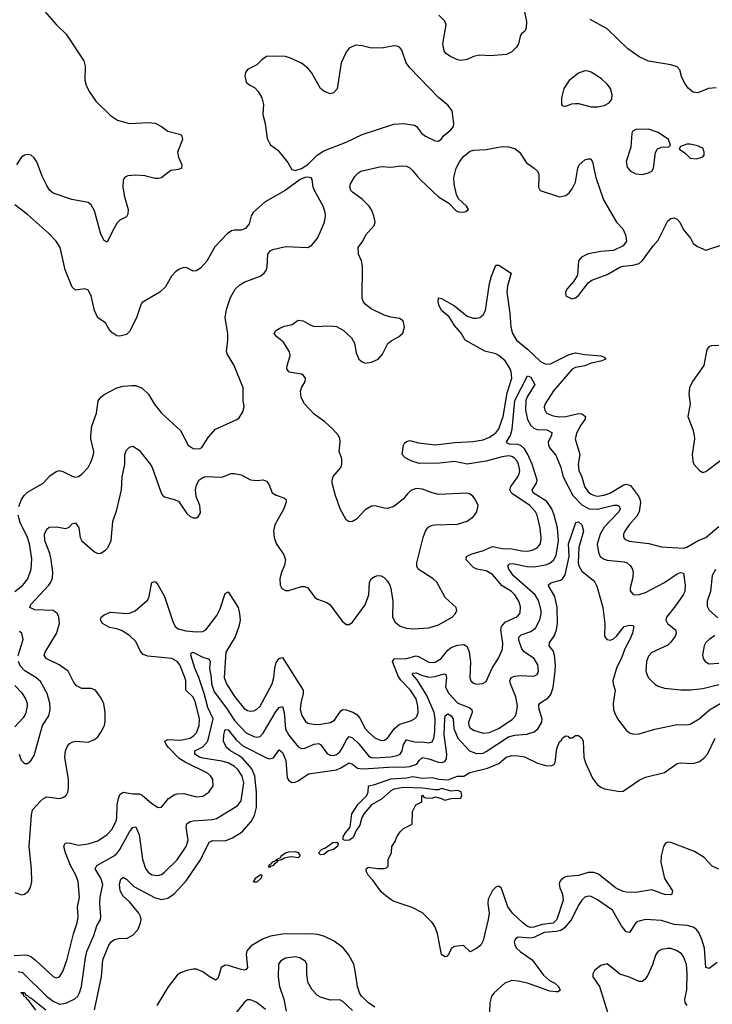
# Model space of a CAD drawing. Header units: inches. Extents: x 2143765 to 2212928, y 878963 to 1017374.
# Tile 149 of 256: x 2154300 to 2158650, y 964798 to 970982. Entities that reach past the tile are written whole.
import ezdxf

# ---------------------------------------------------------------- set-up
doc = ezdxf.new("R2010")
doc.units = ezdxf.units.IN
doc.header["$MEASUREMENT"] = 0
doc.layers.add('C1956', color=7, linetype='Continuous')
doc.layers.add('C1957', color=7, linetype='Continuous')

msp = doc.modelspace()

# ---------------------------------------------------------------- linework, layer by layer
at = {"layer": 'C1956', "color": 5}
for points, elevation in [([(2154270, 965499.5), (2154314, 965486), (2154331, 965489), (2154353.6, 965506.4), (2154367.7, 965532.3), (2154375.3, 965570), (2154373.8, 965646.2), (2154359.8, 965790), (2154374.3, 965985.7), (2154381.4, 966018.6), (2154430, 966073), (2154450, 966091.1), (2154470, 966101.1), (2154550, 966091.6), (2154570, 966096), (2154591.1, 966110), (2154603.1, 966130), (2154606.5, 966153.5), (2154607.2, 966210), (2154584.1, 966350), (2154587.9, 966390), (2154599.9, 966420.1), (2154610, 966434.4), (2154632.9, 966447.1), (2154650, 966451), (2154730, 966445.2), (2154770, 966460.9), (2154790, 966477.6), (2154811.4, 966508.6), (2154831.8, 966550), (2154835.9, 966575.9), (2154837.8, 966630), (2154827.5, 966687.5), (2154807.1, 966727.1), (2154775.4, 966770), (2154750, 966782), (2154690, 966781), (2154657.6, 966797.6), (2154639.3, 966819.3), (2154603.9, 966890), (2154548.7, 966930), (2154465.6, 966970), (2154454.2, 966990), (2154460.7, 967010), (2154532.2, 967127.8), (2154549.8, 967190), (2154546.5, 967230), (2154538.4, 967250), (2154523.7, 967263.7), (2154510, 967270.5), (2154394.6, 967274.6), (2154363.8, 967290), (2154369.1, 967310), (2154482.5, 967430), (2154496.5, 967450), (2154505.3, 967474.7), (2154508.9, 967511.1), (2154498.3, 967590), (2154489.6, 967630), (2154458.2, 967710), (2154455.2, 967750), (2154470, 967781.7), (2154484.8, 967795.2), (2154530, 967797.1), (2154590, 967786.7), (2154610, 967794.6), (2154630, 967815.5), (2154650, 967821.6), (2154671.4, 967791.4), (2154680.2, 967730), (2154690, 967708.9), (2154770, 967638.9), (2154790, 967630.3), (2154810, 967631.5), (2154839.7, 967650), (2154856.1, 967670), (2154875.6, 967710), (2154885.7, 967830), (2154910, 967902.8), (2154939.8, 968030), (2154944.7, 968110), (2154959.6, 968190), (2154959.6, 968250), (2154970, 968278.8), (2154990, 968297.3), (2155010, 968304), (2155050, 968277.6), (2155119.6, 968190), (2155131.3, 968170), (2155187.8, 968010), (2155196.4, 967996.4), (2155210, 967984.2), (2155270, 967968.9), (2155297, 967957), (2155350, 967880.7), (2155370, 967862), (2155390, 967853.4), (2155410, 967854), (2155420.2, 967859.8), (2155434.7, 967885.2), (2155431.7, 967930), (2155408.2, 967988.2), (2155403.2, 968030), (2155410, 968058.4), (2155426.2, 968090), (2155450, 968107.3), (2155470, 968112.8), (2155570, 968108.8), (2155628.8, 968131.2), (2155650, 968132.6), (2155690, 968124), (2155750, 968091.7), (2155790, 968087.6), (2155830, 968091.8), (2155850, 968083.8), (2155865.3, 968065.2), (2155886, 968010), (2155910, 967996.4), (2155958.8, 967978.8), (2155970.8, 967970), (2155973.7, 967953.7), (2155958.7, 967910), (2155901.8, 967810), (2155894.7, 967770), (2155899.1, 967730), (2155911.1, 967691.1), (2155960, 967620), (2155970.2, 967590), (2155964.2, 967555.8), (2155943.5, 967510), (2155934.9, 967470), (2155937, 967430), (2155946, 967410), (2155970, 967397.6), (2155990, 967396.5), (2156070, 967421.6), (2156090, 967421.6), (2156110, 967413), (2156153, 967353), (2156170, 967342.6), (2156230, 967321.3), (2156250, 967307.2), (2156324.7, 967204.7), (2156350, 967184.4), (2156370, 967184.4), (2156390, 967198.7), (2156470, 967306.9), (2156493, 967370), (2156497.7, 967450), (2156510, 967471.4), (2156530, 967484.9), (2156550, 967490.2), (2156570, 967489.2), (2156590, 967479), (2156610, 967455.6), (2156623.8, 967430), (2156630.9, 967410), (2156642.7, 967330), (2156642.2, 967230), (2156658.3, 967198.3), (2156690, 967172.1), (2156730, 967159.4), (2156770, 967155.3), (2156870, 967162.4), (2156930, 967180.8), (2157016.4, 967230), (2157035.6, 967250), (2157045.7, 967270), (2157041.1, 967290), (2156972.8, 967352.8), (2156920.7, 967450), (2156896.8, 967470), (2156802.2, 967530), (2156794, 967550), (2156794.5, 967570), (2156834, 967730), (2156848.6, 967770), (2156865.7, 967794.3), (2156890, 967806.8), (2156910, 967809.1), (2157050, 967814.1), (2157110, 967832.3), (2157150, 967860.9), (2157172.1, 967890), (2157179.8, 967930), (2157161, 967970), (2157146.6, 967990), (2157125, 968005), (2157107.9, 968007.9), (2156930, 968000.2), (2156890, 968009.3), (2156830, 968034.1), (2156790, 968038.5), (2156756, 968024), (2156735.1, 968004.9), (2156708.7, 967970), (2156650, 967924.1), (2156610, 967912.8), (2156590, 967913.3), (2156530, 967927.9), (2156510, 967925.9), (2156470, 967903.2), (2156414.6, 967845.4), (2156390.2, 967830), (2156370, 967828.2), (2156350, 967840.7), (2156313.3, 967910), (2156280.6, 968000.6), (2156263.2, 968070), (2156262.2, 968090), (2156268.1, 968111.9), (2156316.2, 968170), (2156323.8, 968190), (2156324.2, 968224.2), (2156306.2, 968270), (2156312.5, 968330), (2156310.6, 968350.6), (2156301.5, 968370), (2156267.2, 968410), (2156216.5, 968456.5), (2156150, 968503.4), (2156087.9, 968570), (2156067.1, 968610), (2156063.9, 968650), (2156069.3, 968670.7), (2156092, 968710), (2156095.3, 968730), (2156080.5, 968750), (2156070, 968755.9), (2156005.1, 968765.1), (2155990.7, 968770.7), (2155981.9, 968781.9), (2155978.2, 968790), (2155979.8, 968810), (2155997.9, 968870), (2155994.9, 968894.9), (2155957, 968957), (2155915.1, 968990), (2155898.4, 969010), (2155909.6, 969030), (2155934.7, 969045.3), (2155962.8, 969057.2), (2156011.7, 969068.3), (2156050, 969095.5), (2156081, 969090), (2156124.4, 969064.4), (2156150, 969055.3), (2156250, 969058.8), (2156290, 969054), (2156332.3, 969032.3), (2156384.7, 968984.7), (2156402.4, 968950), (2156414, 968890), (2156429, 968850), (2156450, 968832.2), (2156470, 968824.9), (2156510, 968830.4), (2156551.8, 968850), (2156578.6, 968881.4), (2156612.5, 968947.5), (2156634.1, 968965.8), (2156679, 968990), (2156706.3, 969013.7), (2156717, 969050), (2156709.3, 969090), (2156686, 969106), (2156630, 969112.8), (2156590, 969125.4), (2156506.6, 969166.6), (2156470, 969195.1), (2156458.3, 969210), (2156451, 969230), (2156452.8, 969432.8), (2156446.9, 969466.9), (2156427.2, 969510), (2156425.7, 969550), (2156455.1, 969590), (2156473, 969630), (2156526.2, 969690), (2156532.1, 969710), (2156525, 969750), (2156510, 969786.9), (2156495, 969810), (2156450, 969854.4), (2156390, 969898.9), (2156379.7, 969910), (2156373.5, 969930), (2156378.7, 969950), (2156403.9, 969996.1), (2156407.4, 970000)], 420), ([(2154294.6, 967925.4), (2154311.7, 967968.3), (2154327.2, 967992.8), (2154350, 968014.7), (2154447.8, 968070), (2154490, 968116.4), (2154530, 968145.3), (2154550, 968150.3), (2154570, 968145.3), (2154630, 968114.4), (2154651.3, 968108.7), (2154670, 968113.4), (2154690, 968127.3), (2154729.5, 968170), (2154750, 968206.8), (2154764.2, 968250), (2154765.6, 968270), (2154747.3, 968350), (2154747.6, 968370), (2154753.7, 968430), (2154782.7, 968510), (2154792.2, 968587.8), (2154808.7, 968611.3), (2154830, 968628.4), (2154910, 968670.5), (2154950, 968680.5), (2155005.2, 968685.2), (2155030, 968684), (2155070, 968666.8), (2155110, 968630.8), (2155145.5, 968570), (2155190, 968510.7), (2155310, 968402), (2155359.1, 968310), (2155390, 968288.4), (2155430, 968286.7), (2155444.9, 968295.1), (2155483.1, 968356.9), (2155529.4, 968410), (2155664, 968470), (2155678, 968482), (2155701.5, 968518.5), (2155709.3, 968550), (2155703.7, 968590), (2155703.7, 968670), (2155647.3, 968810), (2155602.6, 968882.6), (2155598.7, 968898.7), (2155608.2, 968970), (2155608.3, 969010), (2155589.7, 969110.3), (2155598.3, 969161.7), (2155623.3, 969236.7), (2155653.2, 969290), (2155683.3, 969316.7), (2155710, 969333.4), (2155809.6, 969370.4), (2155835.1, 969390), (2155849.3, 969410), (2155854, 969430), (2155859.5, 969510), (2155874, 969530), (2155890, 969538), (2155970, 969556.4), (2156109.5, 969550.5), (2156135.3, 969564.7), (2156169.4, 969610), (2156190, 969651), (2156213.6, 969710), (2156220.9, 969750), (2156219.5, 969770), (2156207, 969810), (2156151.3, 969910), (2156143.6, 969930), (2156137.6, 969977.6), (2156130, 969989), (2156110, 969992.3), (2156090, 969989.6), (2156061.7, 969978.3), (2155966.8, 969910), (2155842.2, 969837.8), (2155786.8, 969790), (2155766.8, 969770), (2155754.8, 969750), (2155740.7, 969699.3), (2155718, 969670), (2155690, 969659.3), (2155650, 969660.9), (2155630, 969655.1), (2155602.3, 969637.7), (2155525.1, 969554.9), (2155474.6, 969465.4), (2155437.5, 969422.5), (2155410, 969405.2), (2155390, 969402.7), (2155350, 969423.7), (2155330, 969424.5), (2155304.7, 969415.3), (2155280.3, 969399.7), (2155253.4, 969370), (2155215.2, 969304.8), (2155180.7, 969270), (2155070, 969205.2), (2155060.5, 969190), (2155032.7, 969110), (2154990, 969024), (2154970, 969004), (2154930, 968993.2), (2154910, 968997.2), (2154878, 969018), (2154859.6, 969039.6), (2154838, 969078), (2154790, 969109), (2154770, 969155.3), (2154748.1, 969248.1), (2154730, 969282.7), (2154710, 969292.3), (2154650, 969283.7), (2154630, 969301.2), (2154586.4, 969410), (2154553.5, 969550), (2154529.8, 969589.8), (2154481.4, 969641.4), (2154350, 969758.4), (2154270, 969818.7)], 440), ([(2154975.5, 970000), (2154957.3, 969990), (2154949, 969971), (2154948.1, 969930), (2154959, 969870), (2154981.3, 969790), (2154978.7, 969761.3), (2154970, 969743.7), (2154930, 969723), (2154913.3, 969706.7), (2154880.3, 969650), (2154850, 969585.2), (2154830, 969594), (2154810, 969634), (2154770, 969781.2), (2154750, 969819.5), (2154730, 969834.5), (2154627.9, 969852.1), (2154510, 969891.3), (2154490, 969909.7), (2154470, 969940.5), (2154445.4, 969990), (2154441.6, 970000)], 420), ([(2155204, 970000), (2155190, 969989.4), (2155170, 969984.5), (2155150, 969985.1), (2155091.8, 970000)], 420), ([(2156797.4, 970000), (2156816.8, 969976.8), (2156930, 969868.7), (2156996, 969830), (2157042, 969782), (2157055.9, 969775.9), (2157086.3, 969773.7), (2157102.7, 969777.3), (2157119, 969790), (2157106, 969810), (2157055.8, 969855.8), (2157043, 969883), (2157028.4, 969948.4), (2157026, 969990), (2157028.6, 970000)], 420), ([(2157559.5, 970000), (2157558.5, 969930), (2157568.4, 969908.4), (2157690, 969868.8), (2157730, 969877.6), (2157750, 969894.4), (2157770, 969920.4), (2157790, 969962), (2157796.9, 970000)], 420), ([(2157916, 970000), (2157918, 969990), (2157966.4, 969850), (2158048.9, 969710), (2158088.2, 969668.2), (2158105.7, 969630), (2158110.4, 969590), (2158090, 969562.4), (2158030, 969532.4), (2157950, 969525.1), (2157871.3, 969511.3), (2157827.7, 969490), (2157810, 969468), (2157802.6, 969377.4), (2157779.9, 969340.1), (2157737.3, 969290), (2157727.3, 969270), (2157730, 969246.8), (2157768.5, 969228.5), (2157790, 969234), (2157809.2, 969250), (2157871.2, 969328.8), (2157894.3, 969345.7), (2157990, 969381.6), (2158070, 969428.4), (2158090, 969434.4), (2158150, 969439.3), (2158190, 969450.6), (2158212.3, 969470), (2158278, 969562), (2158310, 969596.4), (2158370, 969717.6), (2158390, 969733.4), (2158410, 969736.5), (2158430, 969728.7), (2158446, 969710), (2158470, 969661.6), (2158513, 969610), (2158530, 969576), (2158556.7, 969556.7), (2158610, 969534.4), (2158730, 969574.3)], 420), ([(2154264.6, 965104.6), (2154330, 965108.1), (2154350, 965106.3), (2154370, 965098.4), (2154398.2, 965078.2), (2154510, 964972.6), (2154530, 964963.6), (2154550, 964970.4), (2154570, 965004.9), (2154597.8, 965082.2), (2154638.7, 965241.3), (2154661, 965310), (2154666.4, 965350), (2154662.1, 965410), (2154674.9, 965470), (2154666.9, 965570), (2154653.4, 965610), (2154619.9, 965670), (2154587, 965750), (2154576.3, 965790), (2154585.1, 965810), (2154610, 965811.4), (2154670, 965798), (2154730, 965805.6), (2154790, 965824.9), (2154850, 965864.5), (2154881.1, 965898.9), (2154906.1, 965950), (2154911.1, 965970), (2154913.1, 966050), (2154920.7, 966090), (2154930, 966115.6), (2154949.9, 966130.1), (2155010, 966120.7), (2155050, 966120.6), (2155070, 966112.6), (2155130, 966058.7), (2155170, 966033.4), (2155190, 966036.3), (2155234.7, 966090), (2155270, 966112.7), (2155290, 966119.6), (2155330, 966122), (2155410, 966101.6), (2155450, 966105.2), (2155488.2, 966130), (2155514.3, 966170), (2155513, 966210), (2155501.1, 966230), (2155479.1, 966250), (2155338.9, 966318.9), (2155302.3, 966342.3), (2155234.1, 966410), (2155219.1, 966430), (2155211.2, 966450), (2155230, 966461.1), (2155310, 966456.6), (2155370, 966470.1), (2155394.6, 966485.4), (2155410, 966503.2), (2155427.5, 966550), (2155429.9, 966590.1), (2155401.7, 966701.7), (2155386.6, 966730), (2155344.3, 966770), (2155342.5, 966830), (2155337.6, 966850), (2155305.1, 966930), (2155290, 966951.6), (2155256.3, 966970), (2155104.6, 966984.6), (2155074.8, 966994.8), (2155057.1, 967017.1), (2155030, 967076.1), (2154990, 967114.5), (2154943.7, 967143.7), (2154910, 967155.4), (2154864, 967164), (2154820.5, 967190), (2154807.2, 967212.8), (2154811.6, 967230), (2154830, 967244.2), (2154870, 967261.1), (2154970, 967251.9), (2154990, 967254.2), (2155025.6, 967270), (2155102.8, 967337.2), (2155110.8, 967350), (2155130, 967447.7), (2155150, 967454), (2155170, 967430.3), (2155210, 967358.9), (2155261.5, 967201.5), (2155277.5, 967170), (2155296, 967156), (2155343.8, 967143.8), (2155410, 967136.4), (2155450, 967139.8), (2155470, 967149.2), (2155539.2, 967240.8), (2155558.8, 967281.2), (2155590, 967379.1), (2155610, 967388.5), (2155671.4, 967290), (2155681.5, 967250), (2155683.9, 967210), (2155677.1, 967170), (2155653.5, 967106.5), (2155595.2, 967010), (2155584.5, 966850), (2155598.5, 966810), (2155650, 966730.2), (2155710, 966656.2), (2155730, 966643.8), (2155750, 966639.2), (2155770, 966641.2), (2155790, 966651.3), (2155810, 966671.5), (2155885.6, 966810), (2155897.1, 966850), (2155901.7, 966910), (2155910, 966945.7), (2155930, 966970.2), (2155950, 966977), (2156079.5, 966770), (2156081, 966750), (2156065.2, 966690), (2156062.6, 966650), (2156071.4, 966611.4), (2156094.4, 966574.4), (2156110, 966563.8), (2156155.5, 966555.5), (2156190, 966557), (2156251.3, 966568.7), (2156276.9, 966583.1), (2156317.9, 966642.1), (2156330, 966650.1), (2156350, 966648.3), (2156392.8, 966632.8), (2156417.7, 966617.7), (2156435.7, 966595.7), (2156470, 966531.1), (2156490, 966506.7), (2156530, 966471.8), (2156570, 966454), (2156590, 966456.5), (2156610, 966469.1), (2156651.5, 966528.5), (2156683.6, 966556.4), (2156760.3, 966579.6), (2156780.4, 966590), (2156793.8, 966606.2), (2156802.7, 966630), (2156801.2, 966670), (2156790, 966716.8), (2156755.4, 966770), (2156694.3, 966834.3), (2156677.9, 966857.9), (2156640.6, 966950), (2156651.3, 966968.7), (2156730, 966970.1), (2156790, 966986.8), (2156810, 966980.8), (2156870, 966947.6), (2156890, 966944.2), (2156910, 966947.2), (2156946.6, 966970), (2156990, 967022), (2157010, 967038.9), (2157050, 967053), (2157090, 967058.3), (2157110, 967045.2), (2157122.7, 967010), (2157131.6, 966948.4), (2157127.1, 966850), (2157133.7, 966830), (2157150, 966814.9), (2157170, 966809.1), (2157207.4, 966812.6), (2157230, 966824.4), (2157267, 966910), (2157307.5, 966972.5), (2157331.8, 967028.3), (2157333.9, 967066.1), (2157322, 967150), (2157325.9, 967170), (2157350, 967198.6), (2157427.2, 967232.9), (2157442.4, 967257.6), (2157444.7, 967295.3), (2157435.4, 967330), (2157409.8, 967370), (2157389.8, 967390), (2157330, 967425.4), (2157270, 967498.4), (2157230, 967519.5), (2157171.9, 967531.9), (2157150, 967541.5), (2157103.1, 967590), (2157107.2, 967610), (2157121.9, 967618.1), (2157148, 967630), (2157212.8, 967647.2), (2157270, 967672.5), (2157330, 967660.5), (2157390, 967658.6), (2157454.7, 967645.3), (2157490, 967643.7), (2157517.6, 967650), (2157550, 967665.8), (2157571, 967689), (2157575.1, 967724.9), (2157569.8, 967790), (2157549.9, 967870), (2157540.5, 967890), (2157503.9, 967930), (2157388.6, 968008.6), (2157379.4, 968030), (2157384.2, 968050), (2157428.4, 968110), (2157437.3, 968130), (2157440.6, 968150), (2157433.4, 968190), (2157424.1, 968210), (2157408.5, 968228.5), (2157390, 968238.2), (2157370, 968241.6), (2157330, 968237.3), (2157230, 968210), (2157110, 968189.4), (2157030, 968208), (2156937.1, 968197.1), (2156810, 968195.1), (2156762.7, 968210), (2156721.6, 968230), (2156701.6, 968250), (2156711.1, 968308.9), (2156717.7, 968322.3), (2156730, 968332.7), (2156750, 968339.5), (2156805.3, 968325.3), (2156910, 968312.1), (2157033.5, 968326.5), (2157148.3, 968331.7), (2157210, 968343.5), (2157250, 968360.1), (2157290, 968386.9), (2157310, 968411.3), (2157335.7, 968490), (2157361.7, 968638.3), (2157389.9, 968730), (2157387.2, 968770), (2157380.7, 968790), (2157350, 968838.5), (2157310, 968873.6), (2157290, 968883.6), (2157221, 968901), (2157097.6, 968970), (2157072.1, 969012.1), (2157030, 969060.2), (2156996.6, 969116.6), (2156950, 969156), (2156932.9, 969190), (2156927.5, 969212.5), (2156930, 969234.4), (2156950, 969231.5), (2157030, 969185.4), (2157110, 969120.6), (2157150, 969107.3), (2157170, 969106.3), (2157190, 969112.1), (2157211, 969129), (2157225.2, 969154.8), (2157250, 969324.9), (2157262.4, 969370), (2157290, 969439.1), (2157310, 969439.5), (2157386.7, 969390), (2157363.8, 969310), (2157359.7, 969270), (2157378.8, 969138.8), (2157385.5, 969050), (2157394.8, 969010), (2157420.5, 968970), (2157490, 968913.4), (2157570, 968835.9), (2157600.2, 968820.2), (2157630, 968819.3), (2157750, 968879.4), (2157790, 968889.5), (2157850, 968878.8), (2157951.7, 968871.7), (2157970, 968863), (2157981.6, 968850), (2157950, 968837.6), (2157890, 968824.7), (2157850, 968808.5), (2157790, 968797.5), (2157770, 968786.1), (2157651.6, 968650), (2157599.7, 968570), (2157593.8, 968550), (2157595.3, 968535.3), (2157609.6, 968509.6), (2157650, 968494.4), (2157690, 968488.4), (2157730, 968489), (2157810, 968509.5), (2157830, 968506.7), (2157854, 968490), (2157850.2, 968470), (2157824.1, 968435.9), (2157799.5, 968390), (2157788.7, 968350), (2157817, 968250), (2157806.7, 968190), (2157810.7, 968150.7), (2157831.4, 968110), (2157846.7, 968050), (2157870, 968016.6), (2157890, 968001), (2157910, 967992.7), (2157930, 967990.1), (2157970, 967995.2), (2158010, 968010.1), (2158090, 968058.2), (2158110, 968065), (2158136.4, 968056.4), (2158185.7, 967990), (2158195.1, 967970), (2158198, 967950), (2158190.6, 967890), (2158175.8, 967864.2), (2158127.3, 967810), (2158099.7, 967770), (2158091.3, 967750), (2158091.5, 967731.5), (2158100.3, 967720.3), (2158127, 967707), (2158252.1, 967692.1), (2158330.2, 967670.2), (2158470, 967663.7), (2158491, 967670), (2158566.3, 967713.7), (2158610, 967730.1), (2158690, 967798.6)], 380), ([(2158690, 968935.8), (2158645.5, 968934.5), (2158630, 968929.4), (2158614.9, 968910), (2158595.8, 968810), (2158526, 968710), (2158506.7, 968670), (2158503.1, 968630), (2158511.8, 968568.2), (2158496.4, 968490), (2158527.9, 968407.9), (2158536.9, 968370), (2158537.8, 968350), (2158522.6, 968250), (2158527, 968210), (2158534.4, 968190), (2158570, 968150.6), (2158590, 968137.3), (2158610, 968144), (2158703.7, 968216.3)], 420), ([(2154290, 965003.3), (2154317.2, 964997.2), (2154468.5, 964850), (2154510, 964817.7), (2154550, 964799.6), (2154590, 964804.6), (2154647, 964833), (2154664.5, 964850), (2154676, 964870), (2154689.1, 964910), (2154713, 965090), (2154722.7, 965130), (2154766.4, 965230), (2154784.8, 965290), (2154807.4, 965330), (2154810.6, 965350), (2154803.9, 965430), (2154806, 965470), (2154821.6, 965550), (2154809.2, 965590), (2154775, 965650), (2154783.9, 965670), (2154890, 965728.8), (2154910, 965744.6), (2154929.2, 965770.8), (2154990, 965881.1), (2155010, 965908.4), (2155030, 965912.4), (2155050, 965862.8), (2155070.7, 965710), (2155090.7, 965650.7), (2155107.4, 965627.4), (2155130, 965612.1), (2155167, 965607), (2155190, 965612.9), (2155210, 965627.3), (2155290, 965705.8), (2155346.6, 965790), (2155358.8, 965830), (2155344.9, 965910), (2155350, 965931.4), (2155370, 965945.4), (2155390, 965949.5), (2155510, 965958.4), (2155535.3, 965964.7), (2155659.8, 966040.2), (2155672.4, 966050), (2155690, 966075.8), (2155707.2, 966190), (2155697.7, 966230), (2155670, 966272.6), (2155650, 966292.2), (2155610, 966313.7), (2155570, 966326), (2155450, 966344), (2155429.8, 966350), (2155399.3, 966370), (2155401, 966390), (2155450, 966415.5), (2155482.4, 966450), (2155514.2, 966590), (2155481.7, 966661.7), (2155458.7, 966750), (2155425.5, 966850), (2155399.3, 966910), (2155374.5, 966990), (2155377.2, 967002.8), (2155388, 967010), (2155450, 966979.1), (2155490, 966966), (2155495.3, 966950), (2155492.8, 966907.2), (2155503, 966850), (2155504.9, 966810), (2155521.5, 966761.5), (2155599, 966659), (2155650, 966579.9), (2155722.2, 966502.3), (2155770, 966479.3), (2155790, 966476.6), (2155810, 966481), (2155830, 966501.1), (2155910, 966639), (2155930, 966661.7), (2155950, 966668.2), (2155961.6, 966630), (2155970, 966526.5), (2155990, 966489.3), (2156050, 966415.8), (2156070, 966405.4), (2156090, 966407.1), (2156150, 966432.7), (2156175.7, 966435.8), (2156190.1, 966430.1), (2156230, 966375.5), (2156250, 966363), (2156270, 966360.8), (2156290, 966367.1), (2156310, 966383.9), (2156330, 966412.2), (2156350, 966457.4), (2156370, 966480.2), (2156390, 966471.1), (2156430, 966434.8), (2156490, 966359.4), (2156508.2, 966348.2), (2156530, 966345.2), (2156628.3, 966351.7), (2156670, 966360.5), (2156690.3, 966369.7), (2156702.1, 966390), (2156710.5, 966430), (2156730, 966459.3), (2156790, 966445.3), (2156830, 966447.2), (2156870, 966439.3), (2156890, 966446.5), (2156900.2, 966470), (2156906.4, 966513.6), (2156910.3, 966590), (2156902.7, 966630), (2156856.5, 966736.5), (2156795.9, 966835.9), (2156766.8, 966870), (2156770, 966878), (2156790, 966880.7), (2156824.6, 966864.6), (2156870, 966853), (2156910, 966856.3), (2156950.2, 966870.2), (2156970, 966873), (2156975.8, 966870), (2156980.6, 966850), (2156974.8, 966790), (2156994.8, 966750), (2157052.3, 966690), (2157122.8, 966662.8), (2157138.7, 966650), (2157141, 966630), (2157119.2, 966570), (2157121.6, 966550), (2157130, 966534.3), (2157150, 966519.4), (2157210, 966501.9), (2157250, 966506), (2157308, 966530), (2157393.6, 966586.4), (2157413.2, 966610), (2157421, 966630), (2157426.4, 966673.6), (2157415.8, 966730), (2157382.4, 966810), (2157378.8, 966830), (2157386.3, 966850), (2157410, 966859.4), (2157443.4, 966863.4), (2157530, 966858), (2157549.8, 966870.2), (2157558, 966890), (2157554.3, 966930), (2157531.5, 966970), (2157469.9, 967009.9), (2157454.3, 967030), (2157434.7, 967085.3), (2157435.6, 967104.4), (2157450, 967119), (2157510, 967139.2), (2157540, 967160), (2157567.6, 967212.4), (2157575.8, 967250), (2157575.3, 967270), (2157560.5, 967330), (2157537.9, 967370), (2157401.6, 967490), (2157371.9, 967530), (2157365.3, 967554.7), (2157375.4, 967564.6), (2157394.2, 967565.8), (2157487.8, 967547.8), (2157530, 967545.2), (2157602, 967558), (2157630, 967568.1), (2157653.5, 967586.5), (2157670, 967616), (2157684.2, 967710), (2157677.6, 967790), (2157656.9, 967870), (2157641.3, 967910), (2157610, 967955), (2157524.7, 968010), (2157519.5, 968030), (2157546.1, 968070), (2157550.8, 968090), (2157518.3, 968190), (2157491.3, 968251.3), (2157470, 968286.9), (2157450, 968306.3), (2157430, 968313.7), (2157376.8, 968316.8), (2157362.5, 968322.5), (2157358, 968330), (2157381.9, 968370), (2157393.7, 968410), (2157409.5, 968590.5), (2157490, 968744.9), (2157510, 968735.8), (2157536.4, 968690), (2157486.2, 968613.8), (2157478.2, 968590), (2157476, 968530), (2157488.3, 968470), (2157510, 968432.9), (2157530, 968416.1), (2157550, 968408.6), (2157610, 968406.4), (2157641.6, 968390), (2157639.8, 968370), (2157620.1, 968330), (2157621, 968310), (2157630.1, 968290), (2157667.5, 968247.5), (2157695.7, 968175.7), (2157712.5, 968110), (2157774, 967994), (2157830, 967935.7), (2157877.6, 967910), (2157930, 967907.3), (2158032, 967932), (2158052.8, 967932.8), (2158065.7, 967925.7), (2158071, 967910), (2158062.7, 967890), (2157970, 967794.3), (2157944.8, 967750), (2157927.9, 967687.9), (2157934.8, 967634.8), (2157945.4, 967610), (2157970, 967593.4), (2157990, 967587.5), (2158096.5, 967576.5), (2158114.4, 967570), (2158133.9, 967553.9), (2158147.9, 967530), (2158152, 967508), (2158149.2, 967470), (2158134.6, 967414.6), (2158134.6, 967394.6), (2158150, 967373.4), (2158162, 967370), (2158190, 967372), (2158230, 967384), (2158350, 967447.1), (2158430, 967501.5), (2158450.3, 967510.3), (2158470, 967506), (2158479.8, 967430), (2158477.1, 967390), (2158467.8, 967370), (2158418.9, 967301.1), (2158361.5, 967230), (2158358.3, 967210), (2158368.8, 967190), (2158419.6, 967150), (2158423.5, 967130), (2158416.5, 967110), (2158390, 967073.1), (2158370, 967054.6), (2158270, 967007.6), (2158250, 966983.7), (2158236.5, 966950), (2158233.4, 966890), (2158247, 966850), (2158290, 966808.4), (2158310, 966796.4), (2158350, 966784.2), (2158453, 966773), (2158512.8, 966772.8), (2158590, 966780.9), (2158690, 966805.9)], 360), ([(2154270, 967390.2), (2154319.8, 967430), (2154350.6, 967470), (2154373, 967530), (2154375.3, 967595.3), (2154361.8, 967690), (2154348.7, 967730), (2154303.5, 967823.5), (2154290.4, 967870)], 440), ([(2154770, 964763.7), (2154813.6, 964970), (2154821.7, 965078.3), (2154860.2, 965170), (2154873.8, 965190), (2154894.7, 965205.3), (2154930, 965214), (2154970, 965211.5), (2155010, 965231.5), (2155044.3, 965270), (2155059.3, 965310), (2155062, 965330), (2155058.4, 965350), (2155047.8, 965370), (2154990, 965441.8), (2154950, 965478), (2154930.6, 965510), (2154927.2, 965552.8), (2154935.4, 965584.6), (2154950, 965595.8), (2154970, 965583.1), (2155017.8, 965537.8), (2155150, 965466.3), (2155190, 965456.3), (2155230, 965465), (2155270, 965491.2), (2155346.3, 965573.7), (2155434.6, 965705.4), (2155490, 965816), (2155510, 965826), (2155590, 965825.8), (2155636.1, 965843.9), (2155697.8, 965882.2), (2155754.8, 965945.2), (2155775.3, 965984.7), (2155786.8, 966033.2), (2155787, 966130), (2155777.7, 966230), (2155757.9, 966277.9), (2155701.6, 966341.6), (2155679.5, 966359.5), (2155623.1, 966390), (2155598.8, 966410), (2155581.1, 966450), (2155582.3, 966490), (2155590, 966523), (2155610, 966522.7), (2155659.1, 966459.1), (2155702.1, 966422.1), (2155850, 966345.7), (2155870, 966340.4), (2155894.5, 966345.5), (2155930, 966396.5), (2155950, 966378.5), (2155970.6, 966330), (2155980.3, 966220.3), (2155990, 966202.8), (2156010, 966191), (2156030, 966192.5), (2156050, 966200.9), (2156113.4, 966246.6), (2156288.8, 966271.2), (2156317.4, 966282.6), (2156370, 966313.7), (2156390, 966307.3), (2156421.8, 966281.8), (2156456.8, 966276.7), (2156650, 966290.4), (2156710, 966286.9), (2156749.4, 966290.6), (2156794, 966306), (2156810, 966330.2), (2156830, 966348), (2156870, 966340.8), (2156930, 966319.4), (2156950, 966316.8), (2156970, 966323.3), (2156979.6, 966340.4), (2156983.7, 966370), (2156965.5, 966490), (2156970, 966591.3), (2156972.9, 966610), (2156990, 966623), (2157010.7, 966610), (2157021.7, 966590), (2157027, 966530), (2157051.1, 966470), (2157124.7, 966390), (2157170, 966373), (2157210, 966376.1), (2157230, 966386.1), (2157370, 966478.3), (2157410, 966487.7), (2157486, 966494), (2157531, 966509), (2157557.2, 966530), (2157580.2, 966570), (2157581, 966590), (2157562.9, 966650), (2157561.3, 966678.7), (2157566.3, 966690), (2157618.1, 966721.9), (2157636.9, 966743.1), (2157650, 966787.7), (2157664, 966890), (2157666, 966930), (2157659.1, 966990), (2157650, 967017.7), (2157626, 967050), (2157627, 967070), (2157656.5, 967110), (2157672.5, 967150), (2157677.9, 967190), (2157676.4, 967290), (2157660, 967360), (2157618.9, 967430), (2157635.1, 967444.9), (2157697.5, 967462.5), (2157710, 967471.1), (2157725, 967495), (2157751.5, 967610), (2157747.4, 967690), (2157790, 967818), (2157795.5, 967824.5), (2157810, 967828), (2157831.5, 967810), (2157841.6, 967770), (2157812.4, 967667.6), (2157807.8, 967570), (2157811.1, 967551.1), (2157830, 967517.8), (2157901.4, 967461.4), (2157912, 967450), (2157924.3, 967424.3), (2157962, 967290), (2157975.3, 967190), (2157972.1, 967110), (2157988.4, 967088.4), (2158010, 967085.5), (2158030, 967093.8), (2158048.7, 967110), (2158097, 967170), (2158130, 967179.5), (2158150, 967177.1), (2158157.1, 967170), (2158148.9, 967130), (2158132.5, 967090), (2158099.8, 967030), (2158081.4, 966978.6), (2158047.9, 966910), (2158026.2, 966830), (2158027.1, 966810), (2158040.7, 966770), (2158028.1, 966688.1), (2158029.1, 966650), (2158034.9, 966630), (2158055.3, 966590), (2158110, 966520.5), (2158130, 966503.8), (2158155.1, 966495.1), (2158190, 966496.9), (2158290, 966526.9), (2158430, 966554.4), (2158490, 966552.7), (2158510, 966558), (2158568, 966592), (2158633.4, 966646.6), (2158738.3, 966710)], 340), ([(2158670, 967529.6), (2158650, 967492), (2158638.2, 967390), (2158617.8, 967330), (2158618.3, 967298.3), (2158630, 967273.4), (2158684.3, 967224.3)], 380), ([(2154290.6, 966989.4), (2154321.6, 967090), (2154314.5, 967130), (2154298.9, 967138.9)], 440), ([(2158665.8, 967114.2), (2158630, 967089.7), (2158610.3, 967070), (2158599.6, 967050), (2158589.1, 966990), (2158591.6, 966970), (2158604.2, 966950), (2158630, 966937.2), (2158690, 966940.2)], 380), ([(2154297.6, 966370), (2154310, 966331.3), (2154330, 966311), (2154350, 966310.8), (2154370, 966326.8), (2154390, 966361), (2154444, 966550), (2154483.6, 966610), (2154491.5, 966650), (2154489.7, 966690.3), (2154472.7, 966750), (2154430, 966825.1), (2154402, 966850), (2154331.5, 966891.5), (2154303.9, 966923.9), (2154293.2, 966950)], 440), ([(2154270, 966801.1), (2154314.2, 966754.2), (2154337, 966717), (2154346.4, 966690), (2154347.3, 966670), (2154337.5, 966622.5), (2154322.5, 966597.5), (2154270, 966540.5)], 440), ([(2158690, 965646), (2158650, 965665.1), (2158599.9, 965719.9), (2158538.1, 965758.1), (2158390, 965814.5), (2158370, 965816.6), (2158356.9, 965810), (2158343.8, 965790), (2158328.2, 965730), (2158326.6, 965690), (2158348.8, 965588.8), (2158399.3, 965510), (2158394.8, 965490), (2158390, 965486.6), (2158350, 965488.7), (2158270, 965516.9), (2158170, 965501), (2158110, 965501.7), (2158090, 965507.3), (2158043, 965530), (2157935.9, 965615.9), (2157906.9, 965626.9), (2157870, 965626.7), (2157810, 965606.3), (2157739.2, 965600.8), (2157724, 965596), (2157700.9, 965579.1), (2157692.7, 965570), (2157687.5, 965552.5), (2157691.5, 965530), (2157710.1, 965490), (2157712.3, 965452.3), (2157674, 965330), (2157650, 965308.3), (2157580.9, 965299.1), (2157530, 965282.3), (2157510, 965281.2), (2157490, 965287.8), (2157459.3, 965310), (2157394.5, 965370), (2157366.6, 965410), (2157325.1, 965525.1), (2157310, 965539.5), (2157290, 965534.5), (2157270, 965512.3), (2157242.2, 965457.8), (2157240.8, 965430), (2157247.8, 965370), (2157242.4, 965330), (2157210, 965198), (2157196, 965170), (2157170, 965149), (2157130, 965128), (2157087.3, 965167.3), (2157030, 965162), (2157012, 965150), (2156994, 965110), (2156982, 965098), (2156970, 965095.3), (2156949.4, 965110), (2156923.3, 965243.3), (2156906.6, 965286.6), (2156891.4, 965311.4), (2156830, 965372), (2156765.7, 965405.7), (2156646.5, 965446.5), (2156600.1, 965480.1), (2156570, 965505.2), (2156518.3, 965578.3), (2156489.5, 965610), (2156477.2, 965630), (2156475.3, 965650), (2156490, 965658.8), (2156550, 965650.8), (2156590, 965651), (2156604, 965656), (2156613.6, 965666.4), (2156615.3, 965710), (2156635.3, 965750), (2156638, 965790), (2156659, 965821), (2156669.1, 965850.9), (2156690, 965882), (2156710, 965902), (2156766, 965930), (2156768, 966010), (2156788.9, 966051.1), (2156826, 966070), (2156826, 966110), (2156830, 966112), (2156838, 966098), (2156850, 966094), (2156890, 966092), (2156910, 966101), (2156950, 966091.3), (2156970, 966081), (2157010, 966091.3), (2157070, 966092), (2157077.2, 966110), (2157072.8, 966132.8), (2157050, 966140.9), (2157010, 966136), (2156950, 966152.7), (2156930, 966145.2), (2156910, 966145.2), (2156830, 966156.3), (2156710, 966160.5), (2156650, 966149.7), (2156630, 966138.5), (2156572.5, 966087.5), (2156510.4, 966050), (2156463.5, 965996.5), (2156448.6, 965971.4), (2156435.8, 965924.2), (2156414.3, 965890), (2156395.1, 965844.9), (2156371.7, 965828.3), (2156347.2, 965827.2), (2156332.1, 965832.1), (2156332.6, 965850), (2156346, 965874), (2156375.4, 965910), (2156386.1, 965993.9), (2156425.6, 966054.4), (2156481.2, 966110), (2156488.4, 966131.6), (2156490, 966170.4), (2156530, 966179.3), (2156630, 966213.3), (2156730, 966220.5), (2156770, 966229.3), (2156830, 966219.1), (2156890, 966223), (2156932.4, 966212.4), (2156990, 966207.7), (2157050, 966230.4), (2157090, 966230.7), (2157126.7, 966253.3), (2157238.7, 966281.3), (2157309.6, 966310), (2157356, 966350), (2157390, 966360.3), (2157430, 966359.3), (2157470, 966352), (2157552.7, 966312.7), (2157610, 966295.8), (2157643.1, 966296.9), (2157656.2, 966303.8), (2157663.8, 966316.2), (2157674.5, 966405.5), (2157690, 966446.8), (2157703.3, 966456.7), (2157710, 966470.7), (2157730, 966484.7), (2157742, 966482), (2157752, 966472), (2157770, 966471.3), (2157790, 966486), (2157810, 966486), (2157830.6, 966470.6), (2157838.8, 966450), (2157843.1, 966350), (2157853.9, 966313.9), (2157898, 966218), (2157930, 966177.1), (2157950, 966161.3), (2157972.3, 966152.3), (2158070, 966135.2), (2158090, 966137.4), (2158190, 966205), (2158230, 966224), (2158350, 966254.8), (2158430, 966311.1), (2158450, 966315), (2158530, 966310.1), (2158570, 966322.7), (2158596.5, 966343.5), (2158618.8, 966370), (2158668.1, 966470)], 320), ([(2158680.1, 965059.9), (2158630, 965022.6), (2158608.9, 965028.9), (2158600.2, 965150), (2158585, 965205), (2158564.8, 965250), (2158549.4, 965269.4), (2158530, 965282.6), (2158492.9, 965292.9), (2158410, 965299.2), (2158330, 965325.4), (2158230, 965331.5), (2158181.8, 965318.2), (2158170, 965309.7), (2158130, 965249.6), (2158110, 965252.4), (2158079.4, 965290), (2158022.2, 965390), (2157930, 965454.2), (2157890, 965475.1), (2157870, 965477.3), (2157850, 965471.1), (2157830, 965451.5), (2157810, 965421.6), (2157765.1, 965330), (2157722.2, 965277.7), (2157698.3, 965261.7), (2157670, 965254.7), (2157594.3, 965250), (2157530, 965218.1), (2157510, 965213.2), (2157430, 965219.1), (2157413, 965210), (2157404.6, 965190), (2157408.9, 965170), (2157421.1, 965150), (2157442.6, 965130), (2157517.7, 965077.7), (2157590, 964980.2), (2157626.7, 964946.7), (2157660.3, 964930), (2157684.2, 964910), (2157693.5, 964886.5), (2157682.5, 964877.5), (2157670, 964876.3), (2157630, 964881), (2157490, 964931.1), (2157430, 964944.1), (2157390, 964946.8), (2157346, 964930), (2157279, 964870), (2157263.2, 964850), (2157253.3, 964806.7), (2157251.2, 964750)], 340), ([(2156530, 964780.8), (2156490, 964807.5), (2156446.5, 964850), (2156433.9, 964870), (2156420.7, 964910), (2156408, 965008), (2156397.7, 965050), (2156365.2, 965110), (2156332.6, 965152.6), (2156275.7, 965195.7), (2156210, 965226.4), (2156170, 965237.3), (2156130, 965240.4), (2155950, 965237.8), (2155874.3, 965225.7), (2155828.4, 965210), (2155754.8, 965165.2), (2155726.2, 965133.8), (2155722.4, 965110), (2155731.3, 965030), (2155723.4, 965016.6), (2155710, 965012.6), (2155690, 965015.8), (2155610, 965040.9), (2155590, 965043.1), (2155566.3, 965030), (2155548.1, 964971.9), (2155541.4, 964958.6), (2155530.2, 964949.8), (2155490, 964971.8), (2155450, 965003.1), (2155410, 965018.3), (2155390, 965019.7), (2155350, 965011.3), (2155310, 964995.1), (2155290, 964980.5), (2155231.6, 964908.4), (2155160.7, 964790)], 340), ([(2158492.2, 964790), (2158479.5, 964810), (2158477, 964830), (2158491, 964890), (2158491.9, 964991.9), (2158487.4, 965047.4), (2158470, 965098.7), (2158455.9, 965115.9), (2158430, 965134.5), (2158390, 965147.7), (2158370, 965148.7), (2158330, 965143.1), (2158310, 965131.6), (2158294.1, 965105.9), (2158274.7, 965045.3), (2158242.7, 964977.3), (2158226.7, 964953.3), (2158210, 964941.7), (2158190, 964940.9), (2158130, 964968.5), (2158070, 964986.9), (2157990, 965052), (2157950, 965042), (2157910.6, 965010), (2157899.1, 964990), (2157899.1, 964970), (2157940.5, 964910), (2158005.2, 964710)], 360), ([(2156390, 964758.9), (2156330, 964815.6), (2156310, 964827), (2156250, 964824.5), (2156190, 964842), (2156170, 964852.7), (2156136, 964890), (2156110, 964938), (2156102.9, 964990), (2156102.7, 965050), (2156093.2, 965070), (2156059, 965090), (2156030, 965096), (2155970, 965088.2), (2155938.4, 965070), (2155926, 965050), (2155923.1, 964970), (2155931.7, 964910), (2155958.7, 964830), (2155974.4, 964754.4)], 360), ([(2154402.1, 964762.1), (2154358.6, 964818.6), (2154345, 964830), (2154341.6, 964841.6), (2154326.8, 964850), (2154323.9, 964863.9), (2154315.2, 964864.8), (2154307.5, 964872.5), (2154330, 964872.4), (2154337.1, 964857.1), (2154350, 964854.2), (2154361.3, 964841.3), (2154370, 964838.8), (2154463.9, 964763.9)], 340), ([(2155844.7, 964764.7), (2155790, 964808.5), (2155750, 964826.6), (2155730, 964826), (2155710, 964809.6), (2155648.3, 964731.7)], 360)]:
    msp.add_lwpolyline(points, dxfattribs=dict(at, elevation=elevation))
at = {"layer": 'C1956', "color": 5, "elevation": 320}
for points in [[(2156190, 965737), (2156177, 965750), (2156195.1, 965770), (2156219.8, 965780.2), (2156266.1, 965813.9), (2156290, 965817), (2156300.5, 965810), (2156296, 965790), (2156290, 965784), (2156270, 965771.3), (2156238.9, 965761.1), (2156210, 965739.7)], [(2156050, 965718), (2156010, 965723.5), (2155990, 965721.7), (2155963.9, 965716.1), (2155950, 965707.3), (2155920.2, 965700.2), (2155915.3, 965710), (2155939.4, 965720.6), (2155942.4, 965730), (2155969.6, 965750), (2155990, 965755.5), (2156030, 965758.2), (2156050, 965752.3), (2156062, 965730)], [(2155870, 965657.2), (2155863.9, 965663.9), (2155870, 965677.1), (2155879.7, 965680.3), (2155890, 965693.7), (2155902.9, 965697.1), (2155910, 965706), (2155919.8, 965699.8), (2155918, 965690), (2155899.8, 965680.2), (2155890, 965668.4), (2155875.3, 965664.7)], [(2155770, 965566), (2155767.6, 965570), (2155778.3, 965581.7), (2155779.7, 965590), (2155814.4, 965614.4), (2155820.7, 965610), (2155816.5, 965590), (2155790, 965566)]]:
    msp.add_lwpolyline(points, close=True, dxfattribs=at)
at = {"layer": 'C1957', "color": 5, "elevation": 420}
for points in [[(2154456.1, 971036.1), (2154530, 970950.7), (2154592.7, 970890), (2154702.6, 970722.6), (2154710.4, 970690), (2154710, 970602), (2154717.1, 970570), (2154735.5, 970530), (2154778.4, 970470), (2154870, 970379.5), (2154914, 970350), (2154989.7, 970330.3), (2155110, 970336.9), (2155150, 970331.3), (2155191, 970311), (2155230, 970281.7), (2155303.4, 970263.4), (2155316.2, 970256.2), (2155322, 970230), (2155292, 970150), (2155297.7, 970117.7), (2155318.4, 970070), (2155317.3, 970050), (2155298.3, 970041.7), (2155250, 970034.7), (2155204, 970000)], [(2157466.9, 971050), (2157483.1, 970970), (2157480.4, 970930), (2157472.7, 970910), (2157450.5, 970890), (2157443.2, 970876.8), (2157433.1, 970830), (2157420.3, 970810), (2157390, 970779.7), (2157357.4, 970762.6), (2157254.8, 970754.8), (2157190, 970758.3), (2157150.3, 970749.7), (2157110, 970732), (2157070, 970726), (2157050, 970729.7), (2157005.6, 970750), (2156975.8, 970770), (2156966.5, 970786.5), (2156958.4, 970830), (2156978, 970950), (2156970, 970972.3), (2156932, 971010)], [(2158673.2, 970553.2), (2158626.8, 970550), (2158558.2, 970521.8), (2158530, 970527.1), (2158500.5, 970550), (2158478.8, 970578.8), (2158458.8, 970618.8), (2158445.9, 970665.9), (2158430, 970685.1), (2158390, 970697.6), (2158250, 970720.4), (2158190, 970748.9), (2158119.5, 970799.5), (2157990, 970923.5), (2157882.5, 970982.5)], [(2154441.6, 970000), (2154408.1, 970088.1), (2154390, 970114), (2154371.3, 970130), (2154350, 970135.6), (2154330, 970131.1), (2154310, 970115.4), (2154279.1, 970070)], [(2157028.6, 970000), (2157041.3, 970050), (2157061.9, 970090), (2157090, 970124.7), (2157130, 970155.6), (2157150, 970162.2), (2157230, 970165.6), (2157330, 970186.3), (2157370, 970184.2), (2157410, 970173.4), (2157439.7, 970150), (2157483.1, 970083.1), (2157532, 970050), (2157552.8, 970030), (2157559.7, 970010), (2157559.5, 970000)], [(2157796.9, 970000), (2157806, 970050), (2157814.7, 970070), (2157850, 970101.1), (2157870, 970108.4), (2157888, 970108), (2157898, 970090), (2157916, 970000)], [(2155091.8, 970000), (2155090, 970000.5), (2155030, 970006.3), (2154978.4, 970001.6), (2154975.5, 970000)], [(2156407.4, 970000), (2156422.9, 970017.1), (2156442.9, 970030), (2156570, 970059.7), (2156630, 970054.7), (2156695.2, 970064.8), (2156730, 970061.8), (2156750, 970051.2), (2156770, 970032.7), (2156797.4, 970000)]]:
    msp.add_lwpolyline(points, dxfattribs=at)
at = {"layer": 'C1957', "color": 5, "elevation": 440}
for points in [[(2156410, 970820.7), (2156370, 970803.7), (2156350, 970777.2), (2156319.5, 970710), (2156293, 970547), (2156270, 970522), (2156250, 970515.3), (2156210, 970532.7), (2156190, 970549.2), (2156133.6, 970650), (2156110, 970676.2), (2156070, 970707.8), (2156001, 970741), (2155970, 970749.6), (2155890, 970753.3), (2155850, 970749.5), (2155820.7, 970730), (2155790, 970698), (2155730.5, 970669.5), (2155718.8, 970650), (2155714, 970630), (2155722.8, 970590), (2155746, 970570), (2155774.9, 970554.9), (2155797.3, 970530), (2155820.5, 970490), (2155830.6, 970450), (2155827.1, 970387.1), (2155841.6, 970330), (2155854.8, 970234.8), (2155866, 970210), (2155876.3, 970196.3), (2155922, 970162), (2155983.8, 970083.8), (2156010, 970041), (2156030, 970034.8), (2156070, 970048), (2156110, 970073), (2156168.1, 970131.9), (2156210, 970159.1), (2156350, 970212.2), (2156450, 970261.3), (2156650, 970325.7), (2156710, 970330.6), (2156779.2, 970319.2), (2156791.9, 970311.9), (2156823.1, 970270), (2156849.3, 970249.3), (2156910, 970220.5), (2156930, 970219.1), (2156950, 970233.4), (2156959.7, 970250), (2157007.6, 970290), (2157023.6, 970310), (2157027, 970330), (2157016, 970410), (2156990, 970445.2), (2156930, 970492.3), (2156750, 970679.5), (2156728.2, 970710), (2156699.6, 970790), (2156686.6, 970806.6), (2156670, 970814.7), (2156650, 970816.9), (2156584.9, 970804.9), (2156510, 970802.4), (2156450, 970817.6)], [(2157850, 970659.6), (2157810, 970645.6), (2157750, 970599.5), (2157718.4, 970550), (2157702, 970490), (2157702.8, 970450), (2157710, 970441), (2157730, 970438.8), (2157767.3, 970452.7), (2157790, 970454.9), (2157810, 970454.9), (2157890, 970434.4), (2157930, 970434.4), (2157970, 970443.8), (2158001.2, 970458.8), (2158018.4, 970481.6), (2158020.7, 970510), (2158010, 970548.7), (2157990, 970576), (2157955.1, 970610), (2157890, 970651.6), (2157870, 970658.7)], [(2158250, 970295.1), (2158170, 970292), (2158150, 970280.9), (2158143.7, 970270), (2158138, 970182), (2158109, 970091), (2158114.7, 970054.7), (2158136.3, 970030), (2158170, 970014.3), (2158210, 970010.2), (2158250, 970018.9), (2158269.8, 970030.2), (2158281, 970050), (2158292.9, 970147.1), (2158306.6, 970170), (2158330, 970180.7), (2158377.2, 970182.8), (2158387.3, 970192.7), (2158375.3, 970230), (2158310, 970273.2)], [(2158510, 970199.3), (2158490, 970199), (2158450, 970186), (2158442, 970170), (2158482, 970142), (2158510, 970111.3), (2158550, 970107.7), (2158590, 970121), (2158599, 970130), (2158599.3, 970150), (2158590, 970175.3), (2158558, 970190)]]:
    msp.add_lwpolyline(points, close=True, dxfattribs=at)

doc.saveas('drawing.dxf')
